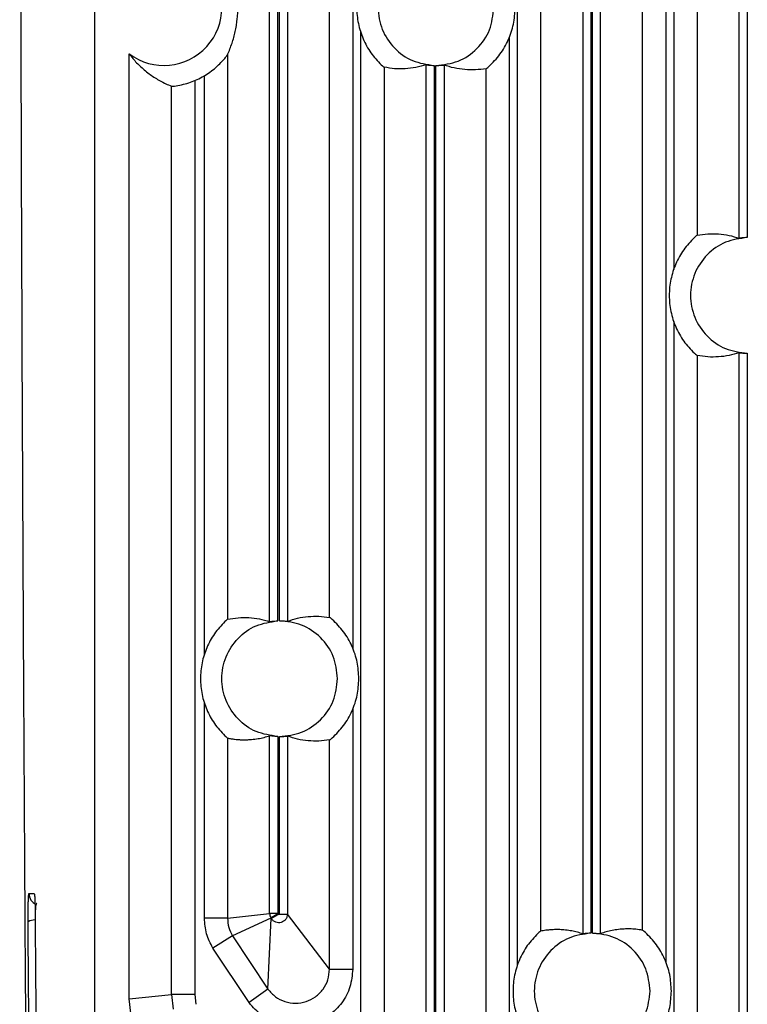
# Model space of a CAD drawing. Header units: millimetres. Extents: x -0.57 to 0.95, y -0.4 to 0.71.
# Tile 46 of 256: x -0.5748 to -0.5119, y 0.0321 to 0.1172. Entities that reach past the tile are written whole.
import ezdxf

# ---------------------------------------------------------------- set-up
doc = ezdxf.new("R2010")
doc.units = ezdxf.units.MM
doc.layers.add('FORMAT', color=7, linetype='Continuous')

msp = doc.modelspace()

# ---------------------------------------------------------------- linework, layer by layer
at = {"layer": 'FORMAT', "color": 7, "linetype": 'Continuous', "lineweight": 25}
for p, q in [((-0.51261, 0.098339), (-0.51261, 0.245426)), ((-0.511911, 0.245303), (-0.511911, 0.09839)), ((-0.568312, 0.214248), (-0.568312, -0.027211)), ((-0.516243, 0.195029), (-0.516243, 0.098585)), ((-0.518242, 0.095634), (-0.518242, 0.194689)), ((-0.546007, 0.185654), (-0.546007, 0.062879)), ((-0.553185, 0.065202), (-0.553185, 0.183332)), ((-0.552486, 0.065264), (-0.552486, 0.18327)), ((-0.552338, 0.065267), (-0.552338, 0.183267)), ((-0.551638, 0.1833), (-0.551638, 0.065233)), ((-0.548006, 0.065565), (-0.548006, 0.182968)), ((-0.531767, 0.035433), (-0.531767, 0.165205)), ((-0.518957, 0.164904), (-0.518957, 0.035734)), ((-0.529768, 0.162198), (-0.529768, 0.038439)), ((-0.526135, 0.162427), (-0.526135, 0.03821)), ((-0.525436, 0.162373), (-0.525436, 0.038265)), ((-0.525288, 0.038267), (-0.525288, 0.162371)), ((-0.524588, 0.038226), (-0.524588, 0.162412)), ((-0.520956, 0.038524), (-0.520956, 0.162114)), ((-0.545292, 0.023562), (-0.545292, 0.116178)), ((-0.532482, 0.115727), (-0.532482, 0.02108)), ((-0.565312, 0.032585), (-0.565312, 0.114267)), ((-0.556818, 0.114213), (-0.556818, 0.065396)), ((-0.53966, 0.024255), (-0.53966, 0.113327)), ((-0.538961, 0.113269), (-0.538961, 0.024255)), ((-0.538813, 0.024233), (-0.538813, 0.113267)), ((-0.538113, 0.113304), (-0.538113, 0.024233)), ((-0.558817, 0.081271), (-0.558817, 0.112404)), ((-0.543293, 0.113115), (-0.543293, 0.023562)), ((-0.534481, 0.02108), (-0.534481, 0.112989)), ((-0.559657, 0.111991), (-0.559657, 0.08123)), ((-0.561656, 0.032968), (-0.561656, 0.111471)), ((-0.518242, 0.010008), (-0.518242, 0.091148)), ((-0.516243, 0.088197), (-0.516243, 0.010008)), ((-0.51261, 0.01126), (-0.51261, 0.088443)), ((-0.511911, 0.088392), (-0.511911, 0.01126)), ((-0.559657, 0.08123), (-0.559657, 0.032968)), ((-0.558817, 0.062277), (-0.558817, 0.081271)), ((-0.558817, 0.039566), (-0.558817, 0.058257)), ((-0.546007, 0.057654), (-0.546007, 0.035158)), ((-0.553185, 0.039979), (-0.553185, 0.055332)), ((-0.556818, 0.055137), (-0.556818, 0.039566)), ((-0.552486, 0.05527), (-0.552486, 0.039979)), ((-0.552338, 0.039926), (-0.552338, 0.055267)), ((-0.551638, 0.0553), (-0.551638, 0.039926)), ((-0.548006, 0.035158), (-0.548006, 0.054968)), ((-0.573978, 0.041692), (-0.573516, 0.041692)), ((-0.556818, 0.039566), (-0.558817, 0.039566)), ((-0.556818, 0.039566), (-0.553185, 0.039979)), ((-0.553072, 0.039578), (-0.556385, 0.038026)), ((-0.553332, 0.033435), (-0.55304, 0.039527)), ((-0.552486, 0.039979), (-0.553185, 0.039979)), ((-0.552476, 0.039945), (-0.553072, 0.039578)), ((-0.55304, 0.039527), (-0.553072, 0.039578)), ((-0.55304, 0.039527), (-0.552445, 0.039895)), ((-0.552476, 0.039945), (-0.552445, 0.039895)), ((-0.552338, 0.039926), (-0.551638, 0.039926)), ((-0.548006, 0.035158), (-0.551638, 0.039926)), ((-0.556385, 0.038026), (-0.558091, 0.036984)), ((-0.556385, 0.038026), (-0.553332, 0.033435)), ((-0.554952, 0.032264), (-0.558091, 0.036984)), ((-0.548006, 0.035158), (-0.546007, 0.035158)), ((-0.553332, 0.033435), (-0.554952, 0.032264)), ((-0.565312, 0.032585), (-0.561656, 0.032968)), ((-0.565187, 0.031367), (-0.565312, 0.032585)), ((-0.561656, 0.032968), (-0.561519, 0.031697)), ((-0.559657, 0.032968), (-0.561656, 0.032968)), ((-0.559657, 0.032968), (-0.559566, 0.032121))]:
    msp.add_line(p, q, dxfattribs=at)
for centre, radius, start, end in [((-0.562312, 0.118267), 0.0049999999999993, 233.130102, 126.869898), ((-0.572983, 0.041691), 0.0009949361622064, 179.987712, 247.851143), ((-0.573452, 0.038236), 0.0011811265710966, 89.731534, 120.336312)]:
    msp.add_arc(centre, radius, start, end, dxfattribs=at)
for points, knots in [([(-0.5747667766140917, 0.2011933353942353), (-0.5747717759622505, 0.1904474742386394), (-0.5747817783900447, 0.1689477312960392), (-0.5747391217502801, 0.1366874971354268), (-0.5746541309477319, 0.1044742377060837), (-0.5745229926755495, 0.0723665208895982), (-0.574346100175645, 0.0404613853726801), (-0.5741276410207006, 0.0087905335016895), (-0.5739446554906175, -0.0120621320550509), (-0.5738531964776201, -0.0224846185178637)], [0, 0, 0, 0, 0.1426739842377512, 0.2854544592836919, 0.4284718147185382, 0.5715262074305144, 0.714544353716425, 0.8573248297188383, 1, 1, 1, 1]), ([(-0.5568180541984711, 0.1142128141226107), (-0.5567490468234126, 0.1143699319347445), (-0.55662002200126, 0.1146636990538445), (-0.5564402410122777, 0.1151554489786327), (-0.5562874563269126, 0.1156474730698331), (-0.5561618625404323, 0.1161446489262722), (-0.5560636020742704, 0.1166351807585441), (-0.5559931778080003, 0.1171300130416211), (-0.5559512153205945, 0.1175541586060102), (-0.5559337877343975, 0.1179333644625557), (-0.5559293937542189, 0.1181282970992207), (-0.5559289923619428, 0.1182225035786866), (-0.5559288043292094, 0.1182666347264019)], [0, 0, 0, 0, 0.2281939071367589, 0.4266598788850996, 0.5954464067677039, 0.7346331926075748, 0.8442441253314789, 0.9238382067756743, 0.9740046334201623, 0.9892065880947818, 0.994943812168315, 1, 1, 1, 1]), ([(-0.5653118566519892, 0.1142666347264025), (-0.565210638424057, 0.1141332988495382), (-0.5649978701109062, 0.1138530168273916), (-0.5646631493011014, 0.1134826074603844), (-0.5642972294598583, 0.1131218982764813), (-0.5639058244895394, 0.1127842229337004), (-0.5634971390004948, 0.1124734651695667), (-0.5630720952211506, 0.1121884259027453), (-0.5626254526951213, 0.1119259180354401), (-0.5621500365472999, 0.1116807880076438), (-0.56182363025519, 0.1115420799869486), (-0.5616556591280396, 0.1114706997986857)], [0, 0, 0, 0, 0.0831217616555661, 0.1747281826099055, 0.2748211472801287, 0.3834020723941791, 0.4957943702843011, 0.6101545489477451, 0.7323069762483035, 0.8622431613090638, 1, 1, 1, 1]), ([(-0.5570584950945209, 0.1138816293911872), (-0.55699172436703, 0.1139684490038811), (-0.5568656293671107, 0.1141324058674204), (-0.5568332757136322, 0.1141870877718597), (-0.556818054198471, 0.1142128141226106)], [0, 0, 0, 0, 0.5295271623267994, 1, 1, 1, 1]), ([(-0.5435334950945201, 0.1133136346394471), (-0.5434689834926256, 0.1132571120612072), (-0.5433403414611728, 0.1131444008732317), (-0.5433087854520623, 0.1131251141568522), (-0.5432930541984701, 0.1131154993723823)], [0, 0, 0, 0, 0.5014815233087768, 1, 1, 1, 1]), ([(-0.5396604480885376, 0.1133272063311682), (-0.5399549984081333, 0.1132411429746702), (-0.5405542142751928, 0.1130660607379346), (-0.5414612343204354, 0.1129652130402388), (-0.5423775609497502, 0.1129614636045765), (-0.5429891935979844, 0.113064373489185), (-0.5432930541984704, 0.113115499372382)], [0, 0, 0, 0, 0.24326367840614, 0.4948813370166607, 0.7490558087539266, 1, 1, 1, 1]), ([(-0.5396604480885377, 0.1133272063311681), (-0.5396472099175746, 0.1133264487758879), (-0.5396207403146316, 0.1133249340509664), (-0.5394580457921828, 0.1133041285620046), (-0.53923022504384, 0.1132807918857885), (-0.539050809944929, 0.1132728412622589), (-0.5389608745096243, 0.1132688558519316)], [0, 0, 0, 0, 0.24999673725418, 0.4998662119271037, 0.7492978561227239, 1, 1, 1, 1]), ([(-0.538812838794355, 0.1132666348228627), (-0.5387231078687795, 0.1132679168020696), (-0.5385436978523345, 0.1132704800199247), (-0.538315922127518, 0.1132868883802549), (-0.5381537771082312, 0.1133026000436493), (-0.5381267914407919, 0.11330337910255), (-0.5381132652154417, 0.1133037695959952)], [0, 0, 0, 0, 0.2500198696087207, 0.499895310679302, 0.7493288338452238, 1, 1, 1, 1]), ([(-0.5344806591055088, 0.1129887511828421), (-0.5347867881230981, 0.1129470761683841), (-0.5354013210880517, 0.1128634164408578), (-0.5363197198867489, 0.1128933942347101), (-0.537224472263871, 0.1130190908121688), (-0.5378207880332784, 0.1132100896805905), (-0.5381132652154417, 0.1133037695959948)], [0, 0, 0, 0, 0.2528155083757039, 0.5075097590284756, 0.7584465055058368, 1, 1, 1, 1]), ([(-0.534480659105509, 0.1129887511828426), (-0.5344649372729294, 0.1129976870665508), (-0.534433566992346, 0.1130155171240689), (-0.5343045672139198, 0.1131218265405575), (-0.5342402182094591, 0.1131748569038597)], [0, 0, 0, 0, 0.5011696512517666, 1, 1, 1, 1]), ([(-0.5616556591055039, 0.1114706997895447), (-0.5616415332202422, 0.1114691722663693), (-0.5616132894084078, 0.1114661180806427), (-0.5614812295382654, 0.1114771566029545), (-0.5614152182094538, 0.1114826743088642)], [0, 0, 0, 0, 0.5001408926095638, 1, 1, 1, 1]), ([(-0.5162430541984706, 0.0985852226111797), (-0.5159384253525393, 0.0986331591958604), (-0.5153258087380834, 0.0987295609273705), (-0.5144087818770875, 0.0987169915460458), (-0.5135025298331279, 0.0986077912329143), (-0.512904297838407, 0.098427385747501), (-0.5126104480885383, 0.0983387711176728)], [0, 0, 0, 0, 0.2515779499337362, 0.5059298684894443, 0.7573142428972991, 1, 1, 1, 1]), ([(-0.5162430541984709, 0.09858522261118), (-0.5162588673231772, 0.0985757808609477), (-0.5162904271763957, 0.0985569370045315), (-0.5164192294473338, 0.0984463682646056), (-0.516483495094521, 0.0983912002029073)], [0, 0, 0, 0, 0.5010519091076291, 0.9999999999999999, 0.9999999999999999, 0.9999999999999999, 0.9999999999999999]), ([(-0.5119108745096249, 0.0983900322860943), (-0.5120006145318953, 0.0983869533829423), (-0.512180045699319, 0.0983807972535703), (-0.5124076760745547, 0.0983598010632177), (-0.5125698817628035, 0.0983407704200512), (-0.5125969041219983, 0.0983394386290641), (-0.5126104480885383, 0.0983387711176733)], [0, 0, 0, 0, 0.2500264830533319, 0.4999167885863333, 0.7493516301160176, 1, 1, 1, 1]), ([(-0.516483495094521, 0.088390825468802), (-0.5164189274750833, 0.0883354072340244), (-0.5162901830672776, 0.0882249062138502), (-0.5162587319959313, 0.088206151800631), (-0.5162430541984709, 0.0881968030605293)], [0, 0, 0, 0, 0.5015178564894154, 1, 1, 1, 1]), ([(-0.5126104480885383, 0.0884432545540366), (-0.5129042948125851, 0.0883546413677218), (-0.5135025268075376, 0.0881742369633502), (-0.5144087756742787, 0.0880650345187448), (-0.5153258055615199, 0.0880524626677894), (-0.515938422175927, 0.0881488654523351), (-0.5162430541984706, 0.0881968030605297)], [0, 0, 0, 0, 0.2426832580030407, 0.4940701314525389, 0.7484194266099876, 1, 1, 1, 1]), ([(-0.5126104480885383, 0.0884432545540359), (-0.5125972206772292, 0.0884426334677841), (-0.5125707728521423, 0.0884413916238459), (-0.5124081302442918, 0.0884222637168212), (-0.5121802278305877, 0.0884012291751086), (-0.5120008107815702, 0.0883950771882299), (-0.5119108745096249, 0.0883919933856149)], [0, 0, 0, 0, 0.2500023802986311, 0.499872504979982, 0.7493014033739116, 1, 1, 1, 1]), ([(-0.5568180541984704, 0.0653959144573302), (-0.5565145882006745, 0.0654486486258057), (-0.5559034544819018, 0.0655548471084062), (-0.5549874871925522, 0.0655555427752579), (-0.554080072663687, 0.0654589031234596), (-0.5534803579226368, 0.0652864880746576), (-0.5531854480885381, 0.0652017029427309)], [0, 0, 0, 0, 0.2506186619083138, 0.5047073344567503, 0.7564397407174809, 1, 1, 1, 1]), ([(-0.5516382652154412, 0.0652329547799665), (-0.5513461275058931, 0.0653278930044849), (-0.5507502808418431, 0.0655215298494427), (-0.5498458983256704, 0.0656513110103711), (-0.5489271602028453, 0.0656855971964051), (-0.5483121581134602, 0.0656050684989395), (-0.5480056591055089, 0.0655649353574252)], [0, 0, 0, 0, 0.2412734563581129, 0.4921034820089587, 0.7468792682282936, 1, 1, 1, 1]), ([(-0.5477652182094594, 0.0653807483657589), (-0.5478299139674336, 0.0654335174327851), (-0.5479588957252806, 0.0655387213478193), (-0.5479901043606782, 0.0655562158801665), (-0.5480056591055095, 0.0655649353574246)], [0, 0, 0, 0, 0.5015884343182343, 1, 1, 1, 1]), ([(-0.5568180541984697, 0.0653959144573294), (-0.5568339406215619, 0.0653860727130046), (-0.5568656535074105, 0.0653664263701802), (-0.556994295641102, 0.0652525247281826), (-0.5570584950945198, 0.0651956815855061)], [0, 0, 0, 0, 0.5009453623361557, 1, 1, 1, 1]), ([(-0.553185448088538, 0.0652017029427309), (-0.553174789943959, 0.0652025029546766), (-0.5531578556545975, 0.0652037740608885), (-0.5530720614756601, 0.0652145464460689), (-0.5529698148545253, 0.0652268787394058), (-0.5528627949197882, 0.0652381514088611), (-0.5527829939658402, 0.0652454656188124), (-0.5526755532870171, 0.0652548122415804), (-0.5525757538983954, 0.0652594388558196), (-0.5524858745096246, 0.0652636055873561)], [0, 0, 0, 0, 0.2237843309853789, 0.3555617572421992, 0.5003769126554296, 0.6721508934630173, 0.7231065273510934, 0.7506295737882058, 1, 1, 1, 1]), ([(-0.5523378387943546, 0.0652665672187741), (-0.5522608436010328, 0.0652657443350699), (-0.5521356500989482, 0.0652644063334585), (-0.5519724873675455, 0.0652569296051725), (-0.5518474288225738, 0.0652488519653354), (-0.5517485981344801, 0.0652409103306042), (-0.5516645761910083, 0.0652338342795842), (-0.5516483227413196, 0.0652332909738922), (-0.5516382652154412, 0.0652329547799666)], [0, 0, 0, 0, 0.2142405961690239, 0.3483533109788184, 0.5002138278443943, 0.6501043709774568, 0.783486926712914, 1, 1, 1, 1]), ([(-0.5570584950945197, 0.0553375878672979), (-0.5569940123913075, 0.0552805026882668), (-0.5568654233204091, 0.0551666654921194), (-0.5568338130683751, 0.0551471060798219), (-0.5568180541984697, 0.0551373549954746)], [0, 0, 0, 0, 0.5014633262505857, 1, 1, 1, 1]), ([(-0.5568180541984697, 0.0551373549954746), (-0.5567137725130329, 0.0551165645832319), (-0.5565124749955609, 0.0550764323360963), (-0.5562214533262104, 0.0550353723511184), (-0.5559325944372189, 0.0550055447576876), (-0.5556406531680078, 0.0549876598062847), (-0.5553434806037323, 0.054982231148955), (-0.5550453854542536, 0.0549892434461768), (-0.5546604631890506, 0.0550143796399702), (-0.5541970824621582, 0.0550743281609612), (-0.553677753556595, 0.0551805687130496), (-0.5533450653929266, 0.0552826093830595), (-0.5531854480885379, 0.0553315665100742)], [0, 0, 0, 0, 0.0861082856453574, 0.1662169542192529, 0.2403263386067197, 0.3247341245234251, 0.4072713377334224, 0.4857299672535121, 0.5709647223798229, 0.7250938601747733, 0.8681053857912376, 1, 1, 1, 1]), ([(-0.5524858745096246, 0.055269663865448), (-0.5525567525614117, 0.0552733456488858), (-0.5526773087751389, 0.0552796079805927), (-0.5528421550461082, 0.0552932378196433), (-0.5529716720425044, 0.0553065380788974), (-0.5530722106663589, 0.0553187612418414), (-0.5531578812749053, 0.0553294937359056), (-0.5531747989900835, 0.0553307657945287), (-0.553185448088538, 0.0553315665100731)], [0, 0, 0, 0, 0.1973975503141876, 0.3357527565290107, 0.5003028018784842, 0.6448801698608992, 0.7764647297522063, 1, 1, 1, 1]), ([(-0.5523378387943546, 0.0552667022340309), (-0.5522481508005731, 0.0552675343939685), (-0.552068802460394, 0.0552691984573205), (-0.5518409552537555, 0.0552844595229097), (-0.5516787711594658, 0.055299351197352), (-0.5516517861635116, 0.0552999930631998), (-0.5516382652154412, 0.0553003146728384)], [0, 0, 0, 0, 0.2499128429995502, 0.4997486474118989, 0.74934691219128, 1, 1, 1, 1]), ([(-0.5480056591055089, 0.0549683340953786), (-0.5483121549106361, 0.0549282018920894), (-0.5489271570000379, 0.0548476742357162), (-0.5498458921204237, 0.0548819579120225), (-0.5507502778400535, 0.0550117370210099), (-0.5513461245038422, 0.055205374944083), (-0.5516382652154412, 0.0553003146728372)], [0, 0, 0, 0, 0.2531180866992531, 0.5078965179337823, 0.7587240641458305, 1, 1, 1, 1]), ([(-0.5480056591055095, 0.0549683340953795), (-0.547989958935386, 0.0549771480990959), (-0.5479586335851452, 0.0549947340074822), (-0.5478295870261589, 0.0551000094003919), (-0.5477652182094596, 0.0551525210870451)], [0, 0, 0, 0, 0.5011969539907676, 1, 1, 1, 1]), ([(-0.574048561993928, 0.0392552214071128), (-0.5740491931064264, 0.0394054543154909), (-0.574050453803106, 0.0397055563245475), (-0.5740479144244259, 0.0401565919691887), (-0.5740422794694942, 0.0405804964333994), (-0.5740335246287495, 0.0409585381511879), (-0.5740220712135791, 0.0412739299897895), (-0.5740084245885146, 0.0415069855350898), (-0.5739933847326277, 0.041663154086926), (-0.5739828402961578, 0.0416822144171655), (-0.5739775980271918, 0.0416916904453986)], [0, 0, 0, 0, 0.1251738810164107, 0.250044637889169, 0.3748958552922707, 0.4996199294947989, 0.6237533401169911, 0.7496334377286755, 0.8755278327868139, 1, 1, 1, 1]), ([(-0.5735160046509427, 0.0416916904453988), (-0.5735076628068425, 0.0416670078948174), (-0.5734909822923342, 0.0416176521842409), (-0.5734690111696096, 0.0412434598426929), (-0.5734522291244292, 0.0406924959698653), (-0.5734474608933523, 0.0402325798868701), (-0.5734450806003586, 0.0400029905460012)], [0, 0, 0, 0, 0.25020246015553, 0.5003097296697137, 0.7505554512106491, 0.9999999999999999, 0.9999999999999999, 0.9999999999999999, 0.9999999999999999]), ([(-0.5734450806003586, 0.0400029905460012), (-0.5734025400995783, 0.0336614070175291), (-0.5733174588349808, 0.0209782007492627), (-0.5732158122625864, 0.0083955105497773), (-0.5731649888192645, 0.002104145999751)], [0, 0, 0, 0, 0.4999984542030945, 1, 1, 1, 1]), ([(-0.5733057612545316, 0.040845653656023), (-0.5733138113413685, 0.0408441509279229), (-0.5733590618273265, 0.0408357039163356), (-0.5733894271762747, 0.0406998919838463), (-0.57342214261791, 0.0404153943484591), (-0.5734288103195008, 0.0401247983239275), (-0.5734324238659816, 0.0399673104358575)], [0, 0, 0, 0, 0.0558459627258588, 0.3139167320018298, 0.6281786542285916, 1, 1, 1, 1]), ([(-0.5737718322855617, 0.0011557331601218), (-0.5738220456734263, 0.0074812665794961), (-0.5739224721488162, 0.0201322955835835), (-0.574006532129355, 0.0328809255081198), (-0.574048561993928, 0.0392552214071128)], [0, 0, 0, 0, 0.5000014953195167, 0.9999999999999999, 0.9999999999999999, 0.9999999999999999, 0.9999999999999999]), ([(-0.5580911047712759, 0.0369842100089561), (-0.5583006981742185, 0.0373887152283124), (-0.5587206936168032, 0.0381992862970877), (-0.5587847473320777, 0.0391100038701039), (-0.558816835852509, 0.0395662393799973)], [0, 0, 0, 0, 0.4990373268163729, 0.9999999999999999, 0.9999999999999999, 0.9999999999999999, 0.9999999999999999]), ([(-0.5568180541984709, 0.0395662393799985), (-0.5567989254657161, 0.0392939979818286), (-0.5567607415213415, 0.0387505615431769), (-0.5565100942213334, 0.0382669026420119), (-0.5563850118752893, 0.0380255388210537)], [0, 0, 0, 0, 0.5009627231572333, 1, 1, 1, 1]), ([(-0.553185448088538, 0.0399792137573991), (-0.5531803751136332, 0.039908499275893), (-0.5531702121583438, 0.0397668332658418), (-0.5531044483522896, 0.0396409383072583), (-0.5530715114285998, 0.0395778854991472)], [0, 0, 0, 0, 0.4991633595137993, 0.9999999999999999, 0.9999999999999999, 0.9999999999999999, 0.9999999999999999]), ([(-0.5516382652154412, 0.0399256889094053), (-0.5516470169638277, 0.039840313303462), (-0.5516642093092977, 0.0396725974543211), (-0.5517899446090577, 0.039452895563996), (-0.5519682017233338, 0.0392878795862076), (-0.55218608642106, 0.0391876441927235), (-0.5524243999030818, 0.0391580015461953), (-0.5526629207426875, 0.0392051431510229), (-0.5528855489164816, 0.0393256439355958), (-0.5529880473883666, 0.0394592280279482), (-0.5530400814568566, 0.0395270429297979)], [0, 0, 0, 0, 0.1310009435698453, 0.2573444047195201, 0.379548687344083, 0.5001002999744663, 0.6204417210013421, 0.7430283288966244, 0.8695465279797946, 1, 1, 1, 1]), ([(-0.5524858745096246, 0.0399792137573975), (-0.5524853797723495, 0.039973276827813), (-0.552484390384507, 0.0399614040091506), (-0.5524789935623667, 0.0399507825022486), (-0.5524762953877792, 0.0399454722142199)], [0, 0, 0, 0, 0.5000438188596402, 1, 1, 1, 1]), ([(-0.5523378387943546, 0.0399256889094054), (-0.5523384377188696, 0.0399193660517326), (-0.5523396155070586, 0.0399069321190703), (-0.552349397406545, 0.0398904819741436), (-0.5523629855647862, 0.039877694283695), (-0.5523803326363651, 0.0398700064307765), (-0.5523988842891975, 0.0398675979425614), (-0.5524172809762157, 0.0398714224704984), (-0.5524338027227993, 0.0398804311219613), (-0.5524414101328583, 0.0398902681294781), (-0.5524451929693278, 0.0398951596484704)], [0, 0, 0, 0, 0.127251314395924, 0.2502403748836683, 0.3777677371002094, 0.5001649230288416, 0.6285484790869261, 0.7502835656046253, 0.8758268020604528, 1, 1, 1, 1]), ([(-0.5297680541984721, 0.038439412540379), (-0.5297838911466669, 0.038429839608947), (-0.5298155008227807, 0.0384107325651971), (-0.5299442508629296, 0.0382990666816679), (-0.5300084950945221, 0.0382433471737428)], [0, 0, 0, 0, 0.5010158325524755, 1, 1, 1, 1]), ([(-0.5261354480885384, 0.0382102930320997), (-0.526209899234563, 0.0382347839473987), (-0.5263618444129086, 0.0382847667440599), (-0.5265942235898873, 0.0383499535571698), (-0.5268357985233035, 0.0384091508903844), (-0.5270866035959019, 0.0384607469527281), (-0.5273466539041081, 0.0385042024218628), (-0.5276158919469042, 0.0385386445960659), (-0.5278740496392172, 0.0385614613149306), (-0.528164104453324, 0.0385768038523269), (-0.528493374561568, 0.0385807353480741), (-0.528890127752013, 0.0385634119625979), (-0.5293187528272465, 0.0385211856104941), (-0.5296148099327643, 0.0384673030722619), (-0.5297680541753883, 0.0384394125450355)], [0, 0, 0, 0, 0.061505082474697, 0.1255239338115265, 0.1920566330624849, 0.2611032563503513, 0.3326638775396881, 0.4067385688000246, 0.483327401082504, 0.5457462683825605, 0.6463969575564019, 0.7556557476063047, 0.8735232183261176, 1, 1, 1, 1]), ([(-0.5209556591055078, 0.0385239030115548), (-0.5210538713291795, 0.0385403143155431), (-0.5212463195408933, 0.0385724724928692), (-0.5215292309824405, 0.0386047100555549), (-0.5218000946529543, 0.0386256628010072), (-0.5220588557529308, 0.0386357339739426), (-0.5223055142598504, 0.0386365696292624), (-0.5225401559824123, 0.038629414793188), (-0.5227825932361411, 0.0386142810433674), (-0.5231326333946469, 0.0385805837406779), (-0.523580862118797, 0.038510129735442), (-0.5240978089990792, 0.0383902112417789), (-0.5244291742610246, 0.0382792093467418), (-0.5245882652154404, 0.0382259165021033)], [0, 0, 0, 0, 0.0810781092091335, 0.1588736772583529, 0.2333868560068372, 0.3046177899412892, 0.3725666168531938, 0.4372334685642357, 0.4986184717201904, 0.5729505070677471, 0.7261941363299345, 0.8685437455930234, 1, 1, 1, 1]), ([(-0.5207152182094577, 0.0383358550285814), (-0.5207798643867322, 0.0383896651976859), (-0.520908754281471, 0.0384969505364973), (-0.5209400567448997, 0.0385149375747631), (-0.5209556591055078, 0.0385239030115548)], [0, 0, 0, 0, 0.5015612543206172, 1, 1, 1, 1]), ([(-0.5254358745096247, 0.0382650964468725), (-0.5255256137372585, 0.0382615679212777), (-0.5257050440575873, 0.0382545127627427), (-0.5259326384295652, 0.0382323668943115), (-0.5260948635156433, 0.0382125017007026), (-0.5261218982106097, 0.0382110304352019), (-0.5261354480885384, 0.0382102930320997)], [0, 0, 0, 0, 0.2500275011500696, 0.4999208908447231, 0.7493587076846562, 1, 1, 1, 1]), ([(-0.5252878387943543, 0.0382665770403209), (-0.5252121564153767, 0.0382649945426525), (-0.5250879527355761, 0.0382623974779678), (-0.5249244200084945, 0.0382533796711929), (-0.5247985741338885, 0.0382440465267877), (-0.5246995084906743, 0.0382350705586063), (-0.5246149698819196, 0.0382270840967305), (-0.5245985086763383, 0.0382263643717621), (-0.5245882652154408, 0.0382259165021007)], [0, 0, 0, 0, 0.2106130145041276, 0.3456407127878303, 0.5002375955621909, 0.6484087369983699, 0.7812121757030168, 1, 1, 1, 1]), ([(-0.5460068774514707, 0.0351578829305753), (-0.5460542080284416, 0.0346406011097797), (-0.5461488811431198, 0.0336059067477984), (-0.5468904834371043, 0.0322057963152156), (-0.5479949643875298, 0.0310945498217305), (-0.549397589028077, 0.0303816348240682), (-0.5509517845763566, 0.0301351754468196), (-0.5524988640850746, 0.0303864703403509), (-0.5539236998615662, 0.0310860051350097), (-0.5546085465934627, 0.0318709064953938), (-0.5549515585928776, 0.0322640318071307)], [0, 0, 0, 0, 0.1248730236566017, 0.2497776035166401, 0.3747079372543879, 0.499658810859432, 0.6246253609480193, 0.7496027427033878, 0.874586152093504, 1, 1, 1, 1]), ([(-0.5533315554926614, 0.0334348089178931), (-0.5531276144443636, 0.0332005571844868), (-0.5527203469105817, 0.0327327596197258), (-0.5518721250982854, 0.0323150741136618), (-0.5509502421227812, 0.0321645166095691), (-0.5500236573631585, 0.0323111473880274), (-0.5491876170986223, 0.0327364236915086), (-0.5485299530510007, 0.0333992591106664), (-0.5480891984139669, 0.0342337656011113), (-0.5480334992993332, 0.0348499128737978), (-0.5480056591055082, 0.0351578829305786)], [0, 0, 0, 0, 0.1253438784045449, 0.2503100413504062, 0.3753172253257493, 0.5003413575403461, 0.625349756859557, 0.7503097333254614, 0.875196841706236, 0.9999999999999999, 0.9999999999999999, 0.9999999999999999, 0.9999999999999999])]:
    msp.add_open_spline(points, degree=3, knots=knots, dxfattribs=at)
for points in [[(-0.5435334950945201, 0.1232196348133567), (-0.5438488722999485, 0.1228816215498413), (-0.5444796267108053, 0.1222055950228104), (-0.5451428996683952, 0.120976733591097), (-0.5455617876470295, 0.1196517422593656), (-0.5457013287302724, 0.1182666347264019), (-0.5455617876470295, 0.1168815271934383), (-0.5451428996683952, 0.1155565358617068), (-0.5444796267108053, 0.1143276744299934), (-0.5438488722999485, 0.1136516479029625), (-0.5435334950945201, 0.1133136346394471)], [(-0.5389608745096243, 0.1232644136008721), (-0.5396004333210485, 0.1231730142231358), (-0.5408795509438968, 0.1229902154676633), (-0.5424892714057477, 0.121827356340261), (-0.5435615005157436, 0.1201948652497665), (-0.543937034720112, 0.1182666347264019), (-0.5435615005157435, 0.1163384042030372), (-0.5424892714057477, 0.1147059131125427), (-0.5408795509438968, 0.1135430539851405), (-0.5396004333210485, 0.1133602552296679), (-0.5389608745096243, 0.1132688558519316)], [(-0.538812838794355, 0.1132666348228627), (-0.538157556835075, 0.113341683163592), (-0.5368469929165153, 0.1134917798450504), (-0.5351939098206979, 0.1146479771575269), (-0.5340373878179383, 0.1163008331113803), (-0.5338870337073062, 0.1176113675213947), (-0.53381185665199, 0.1182666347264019)], [(-0.534240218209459, 0.1131748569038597), (-0.5339032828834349, 0.1135161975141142), (-0.5332294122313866, 0.1141988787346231), (-0.5325224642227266, 0.1154610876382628), (-0.5320555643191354, 0.1168303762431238), (-0.5319977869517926, 0.1177878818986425), (-0.5319688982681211, 0.1182666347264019)], [(-0.5614152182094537, 0.1114826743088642), (-0.5609975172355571, 0.1115607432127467), (-0.560162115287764, 0.1117168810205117), (-0.5589946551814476, 0.1122422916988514), (-0.5579264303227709, 0.1129479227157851), (-0.5573478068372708, 0.1135703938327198), (-0.5570584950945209, 0.1138816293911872)], [(-0.516483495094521, 0.0983912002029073), (-0.5168059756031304, 0.0980519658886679), (-0.517450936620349, 0.0973734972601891), (-0.518130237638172, 0.0961332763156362), (-0.5185594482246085, 0.0947933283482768), (-0.5187024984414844, 0.0933910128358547), (-0.5185594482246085, 0.0919886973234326), (-0.5181302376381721, 0.0906487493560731), (-0.517450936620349, 0.0894085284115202), (-0.5168059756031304, 0.0887300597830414), (-0.516483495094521, 0.088390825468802)], [(-0.5119108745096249, 0.0983900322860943), (-0.5125554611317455, 0.0983039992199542), (-0.5138446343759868, 0.0981319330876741), (-0.5154726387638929, 0.096971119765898), (-0.5165581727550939, 0.0953317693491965), (-0.5169386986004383, 0.0933910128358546), (-0.5165581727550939, 0.0914502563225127), (-0.5154726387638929, 0.0898109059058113), (-0.5138446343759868, 0.0886500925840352), (-0.5125554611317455, 0.088478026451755), (-0.5119108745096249, 0.0883919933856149)], [(-0.5570584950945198, 0.0651956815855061), (-0.5573703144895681, 0.0648583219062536), (-0.5579939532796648, 0.0641836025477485), (-0.5586492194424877, 0.0629605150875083), (-0.5590629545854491, 0.0616430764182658), (-0.5592007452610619, 0.060266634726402), (-0.5590629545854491, 0.0588901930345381), (-0.5586492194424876, 0.0575727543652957), (-0.5579939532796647, 0.0563496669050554), (-0.557370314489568, 0.0556749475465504), (-0.5570584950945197, 0.0553375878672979)], [(-0.5524858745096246, 0.0552696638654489), (-0.5531229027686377, 0.0553637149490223), (-0.554396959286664, 0.0555518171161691), (-0.5559975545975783, 0.0567156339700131), (-0.5570631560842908, 0.0583446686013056), (-0.5574362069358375, 0.060266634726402), (-0.5570631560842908, 0.0621886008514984), (-0.5559975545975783, 0.0638176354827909), (-0.554396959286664, 0.064981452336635), (-0.5531229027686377, 0.0651695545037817), (-0.5524858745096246, 0.0652636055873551)], [(-0.5473118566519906, 0.060266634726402), (-0.5473875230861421, 0.0609239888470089), (-0.5475388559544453, 0.0622386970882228), (-0.548702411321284, 0.0638948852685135), (-0.5503646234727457, 0.0650498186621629), (-0.5516801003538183, 0.065194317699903), (-0.5523378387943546, 0.0652665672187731)], [(-0.5454688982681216, 0.060266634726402), (-0.5454981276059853, 0.0607481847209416), (-0.5455565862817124, 0.0617112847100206), (-0.5460288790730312, 0.0630877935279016), (-0.5467438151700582, 0.064355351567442), (-0.547424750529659, 0.0650389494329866), (-0.5477652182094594, 0.0653807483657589)], [(-0.5523378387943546, 0.0552667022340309), (-0.5516801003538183, 0.055338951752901), (-0.5503646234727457, 0.0554834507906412), (-0.5487024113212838, 0.0566383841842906), (-0.5475388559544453, 0.0582945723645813), (-0.5473875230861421, 0.0596092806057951), (-0.5473118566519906, 0.060266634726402)], [(-0.5477652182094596, 0.0551525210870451), (-0.5474247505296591, 0.0554943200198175), (-0.5467438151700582, 0.056177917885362), (-0.5460288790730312, 0.0574454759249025), (-0.5455565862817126, 0.0588219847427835), (-0.5454981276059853, 0.0597850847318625), (-0.5454688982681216, 0.060266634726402)], [(-0.5184688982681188, 0.0332666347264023), (-0.518497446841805, 0.0337425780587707), (-0.5185545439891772, 0.0346944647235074), (-0.5190160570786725, 0.0360564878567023), (-0.519715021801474, 0.0373132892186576), (-0.5203818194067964, 0.0379949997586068), (-0.5207152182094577, 0.0383358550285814)], [(-0.5300084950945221, 0.0382433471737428), (-0.5303274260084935, 0.0379047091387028), (-0.5309652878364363, 0.0372274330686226), (-0.5316365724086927, 0.0359928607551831), (-0.5320606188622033, 0.0346603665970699), (-0.5322019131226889, 0.0332666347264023), (-0.5320606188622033, 0.0318729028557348), (-0.5316365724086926, 0.0305404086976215), (-0.5309652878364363, 0.029305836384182), (-0.5303274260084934, 0.0286285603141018), (-0.530008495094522, 0.0282899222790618)], [(-0.5254358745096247, 0.0382650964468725), (-0.5260779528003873, 0.0381763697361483), (-0.5273621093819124, 0.0379989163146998), (-0.5289809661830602, 0.0368370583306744), (-0.5300598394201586, 0.0352011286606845), (-0.5304378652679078, 0.0332666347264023), (-0.5300598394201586, 0.03133214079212), (-0.5289809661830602, 0.0296962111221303), (-0.5273621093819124, 0.0285343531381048), (-0.5260779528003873, 0.0283568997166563), (-0.5254358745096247, 0.0282681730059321)], [(-0.5203118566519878, 0.0332666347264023), (-0.5203865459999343, 0.0339198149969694), (-0.5205359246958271, 0.0352261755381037), (-0.5216854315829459, 0.036875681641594), (-0.5233293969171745, 0.0380330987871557), (-0.5246350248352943, 0.0381887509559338), (-0.5252878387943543, 0.0382665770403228)], [(-0.5252878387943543, 0.0282666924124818), (-0.5246350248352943, 0.0283445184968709), (-0.5233293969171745, 0.0285001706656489), (-0.5216854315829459, 0.0296575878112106), (-0.5205359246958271, 0.0313070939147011), (-0.5203865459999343, 0.0326134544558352), (-0.5203118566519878, 0.0332666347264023)], [(-0.5207152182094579, 0.0281974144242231), (-0.5203818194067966, 0.0285382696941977), (-0.519715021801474, 0.0292199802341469), (-0.5190160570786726, 0.0304767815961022), (-0.5185545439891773, 0.0318388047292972), (-0.518497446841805, 0.032790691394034), (-0.5184688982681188, 0.0332666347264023)]]:
    msp.add_open_spline(points, degree=3, dxfattribs=at)

doc.saveas('drawing.dxf')
